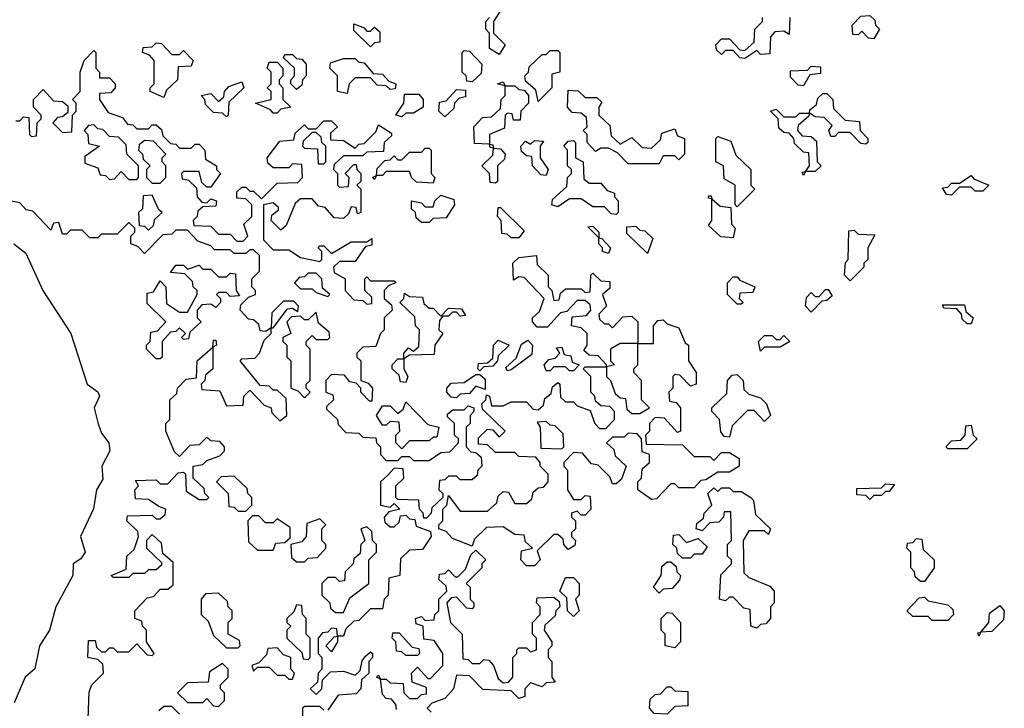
# Model space of a CAD drawing. Extents: x 2494118 to 2687960, y 757339 to 915227.
# Tile 168 of 256: x 2651455 to 2653980, y 788345 to 790109. Entities that reach past the tile are written whole.
import ezdxf

# ---------------------------------------------------------------- set-up
doc = ezdxf.new("R2010")
doc.units = 0

msp = doc.modelspace()

# ---------------------------------------------------------------- linework, layer by layer
at = {"layer": '0CON20XD'}
for points in [[(2652690, 790135), (2652670, 790105), (2652670, 790075), (2652700, 790045), (2652685, 790020)], [(2652355, 790040), (2652311.7, 790081.7), (2652311.7, 790098.3), (2652338.3, 790088.3), (2652345, 790080), (2652355, 790080), (2652365, 790090), (2652378.3, 790078.3), (2652378.3, 790051.7), (2652365, 790050), (2652355, 790040)], [(2652685, 790020), (2652660, 790035), (2652660, 790075), (2652650, 790085), (2652650, 790105), (2652660, 790115)], [(2653315, 790010), (2653301.7, 790011.7), (2653285, 790030), (2653265, 790030), (2653255, 790020), (2653241.7, 790031.7), (2653240, 790045), (2653255, 790060), (2653275, 790060), (2653301.7, 790031.7), (2653315, 790030), (2653338.3, 790051.7), (2653340, 790085), (2653360, 790105), (2653360, 790115)], [(2653430, 790115), (2653428.3, 790071.7), (2653415, 790080), (2653391.7, 790078.3), (2653380, 790065), (2653378.3, 790021.7), (2653355, 790020), (2653345, 790030), (2653315, 790010)], [(2653645, 790060), (2653631.7, 790061.7), (2653615, 790080), (2653605, 790070), (2653591.7, 790071.7), (2653590, 790095), (2653611.7, 790118.3), (2653635, 790120), (2653648.3, 790108.3), (2653650, 790095), (2653660, 790085), (2653645, 790060)], [(2651825, 789910), (2651790, 789925), (2651790, 789935), (2651800, 789945), (2651800, 790005), (2651788.3, 790018.3), (2651770, 790025), (2651771.7, 790038.3), (2651795, 790040), (2651805, 790050), (2651818.3, 790048.3), (2651845, 790020), (2651865, 790020), (2651875, 790030), (2651900, 790005), (2651895, 789990), (2651861.7, 789988.3), (2651860, 789955), (2651831.7, 789928.3), (2651825, 789910)], [(2651445, 789850), (2651455, 789850), (2651465, 789860), (2651478.3, 789858.3), (2651480, 789815), (2651485, 789810), (2651498.3, 789811.7), (2651500, 789845), (2651510, 789855), (2651510, 789865), (2651490, 789885), (2651490, 789905), (2651515, 789930), (2651541.7, 789901.7), (2651565, 789900), (2651578.3, 789888.3), (2651578.3, 789871.7), (2651565, 789860), (2651551.7, 789858.3), (2651540, 789845), (2651565, 789820), (2651588.3, 789821.7), (2651590, 789865), (2651600, 789875), (2651600, 789895), (2651590, 789905), (2651610, 789925), (2651610, 789975), (2651620, 790005), (2651645, 790030), (2651650, 790025), (2651650, 789985), (2651660, 789975), (2651660, 789960), (2651685, 789960), (2651700, 789945), (2651700, 789935), (2651688.3, 789921.7), (2651660, 789920), (2651660, 789905), (2651681.7, 789871.7), (2651718.3, 789858.3), (2651731.7, 789841.7), (2651745, 789840), (2651755, 789830), (2651785, 789830), (2651795, 789840), (2651805, 789840), (2651818.3, 789828.3), (2651821.7, 789811.7), (2651841.7, 789791.7), (2651855, 789790), (2651865, 789780), (2651895, 789780), (2651905, 789790), (2651915, 789790), (2651930, 789775), (2651931.7, 789751.7), (2651960, 789735), (2651960, 789725), (2651970, 789715), (2651945, 789680), (2651935, 789680), (2651921.7, 789691.7), (2651915, 789720), (2651875, 789720), (2651870, 789715), (2651871.7, 789701.7), (2651888.3, 789698.3), (2651908.3, 789678.3), (2651910, 789655), (2651921.7, 789641.7), (2651935, 789640), (2651945, 789650), (2651960, 789645), (2651958.3, 789631.7), (2651925, 789630), (2651911.7, 789618.3), (2651910, 789605), (2651900, 789595), (2651901.7, 789581.7), (2651945, 789580), (2651965, 789560), (2651995, 789560), (2652011.7, 789541.7), (2652028.3, 789541.7), (2652040, 789555), (2652030, 789585), (2652050, 789605), (2652050, 789635), (2652035, 789650), (2652011.7, 789651.7), (2652011.7, 789668.3), (2652025, 789680), (2652035, 789680), (2652045, 789670), (2652055, 789670), (2652075, 789650), (2652115, 789690), (2652168.3, 789691.7), (2652180, 789705), (2652178.3, 789738.3), (2652155, 789740), (2652145, 789730), (2652105, 789730), (2652091.7, 789741.7), (2652090, 789755), (2652121.7, 789798.3), (2652158.3, 789801.7), (2652161.7, 789818.3), (2652185, 789840), (2652195, 789830), (2652215, 789830), (2652235, 789850), (2652255, 789850), (2652270, 789835), (2652251.7, 789818.3), (2652251.7, 789801.7), (2652285, 789800), (2652315, 789780), (2652325, 789790), (2652338.3, 789791.7), (2652368.3, 789821.7), (2652375, 789840), (2652408.3, 789818.3), (2652408.3, 789811.7), (2652390, 789795), (2652388.3, 789771.7), (2652345, 789770), (2652335, 789760), (2652285, 789760), (2652261.7, 789738.3), (2652260, 789725), (2652270, 789715), (2652270, 789685), (2652275, 789680)], [(2652615, 789950), (2652601.7, 789951.7), (2652600, 789965), (2652590, 789975), (2652590, 790025), (2652595, 790030), (2652608.3, 790028.3), (2652640, 789995), (2652638.3, 789971.7), (2652615, 789950)], [(2652785, 789900), (2652778.3, 789928.3), (2652751.7, 789951.7), (2652750, 789965), (2652760, 789975), (2652761.7, 789988.3), (2652795, 790020), (2652805, 790020), (2652815, 790030), (2652835, 790030), (2652840, 790025), (2652840, 789975), (2652820, 789970), (2652820, 789935), (2652785, 789900)], [(2652115, 789870), (2652105, 789870), (2652098.3, 789878.3), (2652060, 789895), (2652100, 789905), (2652100, 789925), (2652090, 789935), (2652100, 789945), (2652100, 789975), (2652090, 789985), (2652095, 790000), (2652115, 790000), (2652130, 789985), (2652130, 789965), (2652120, 789955), (2652120, 789945), (2652130, 789935), (2652130, 789905), (2652150, 789885), (2652125, 789880), (2652115, 789870)], [(2652165, 789930), (2652150, 789945), (2652150, 789955), (2652160, 789965), (2652160, 789985), (2652131.7, 790011.7), (2652135, 790020), (2652155, 790020), (2652165, 790010), (2652178.3, 790008.3), (2652190, 789995), (2652190, 789965), (2652180, 789955), (2652178.3, 789941.7), (2652165, 789930)], [(2652295, 789920), (2652270, 789925), (2652270, 789965), (2652250, 789985), (2652251.7, 789998.3), (2652285, 790010), (2652315, 790010), (2652325, 790000), (2652338.3, 789998.3), (2652361.7, 789971.7), (2652385, 789970), (2652401.7, 789951.7), (2652420, 789945), (2652418.3, 789931.7), (2652405, 789930), (2652395, 789940), (2652371.7, 789941.7), (2652355, 789960), (2652315, 789960), (2652300, 789945), (2652295, 789920)], [(2653465, 789940), (2653451.7, 789941.7), (2653431.7, 789961.7), (2653431.7, 789978.3), (2653475, 789980), (2653485, 789990), (2653508.3, 789988.3), (2653508.3, 789971.7), (2653481.7, 789968.3), (2653465, 789940)], [(2651985, 789860), (2651975, 789870), (2651951.7, 789871.7), (2651931.7, 789891.7), (2651930, 789905), (2651920, 789915), (2651945, 789920), (2651965, 789900), (2651978.3, 789911.7), (2651980, 789925), (2651991.7, 789938.3), (2652025, 789950), (2652030, 789935), (2651991.7, 789898.3), (2651990, 789865), (2651985, 789860)], [(2652675, 789690), (2652661.7, 789691.7), (2652660, 789715), (2652640, 789735), (2652668.3, 789761.7), (2652670, 789780), (2652661.7, 789781.7), (2652660, 789790), (2652621.7, 789791.7), (2652620, 789835), (2652641.7, 789858.3), (2652665, 789860), (2652688.3, 789881.7), (2652690, 789905), (2652700, 789915), (2652700, 789940), (2652680, 789945), (2652695, 789950), (2652700, 789940), (2652725, 789940), (2652735, 789930), (2652748.3, 789928.3), (2652760, 789915), (2652760, 789895), (2652740, 789875), (2652738.3, 789851.7), (2652721.7, 789851.7), (2652718.3, 789868.3), (2652705, 789870), (2652700, 789865), (2652698.3, 789831.7), (2652660, 789815), (2652660, 789790), (2652668.3, 789788.3), (2652670, 789780), (2652688.3, 789778.3), (2652700, 789765), (2652698.3, 789751.7), (2652680, 789735), (2652680, 789695), (2652675, 789690)], [(2652545, 789860), (2652530, 789875), (2652531.7, 789898.3), (2652548.3, 789901.7), (2652575, 789930), (2652598.3, 789928.3), (2652598.3, 789911.7), (2652581.7, 789908.3), (2652570, 789895), (2652568.3, 789881.7), (2652545, 789860)], [(2653095, 789740), (2653015, 789740), (2652988.3, 789768.3), (2652965, 789780), (2652945, 789780), (2652931.7, 789771.7), (2652910, 789795), (2652910, 789815), (2652900, 789825), (2652910, 789835), (2652908.3, 789858.3), (2652895, 789870), (2652871.7, 789871.7), (2652860, 789885), (2652861.7, 789928.3), (2652887, 789927), (2652905, 789910), (2652935, 789910), (2652948.3, 789898.3), (2652940, 789885), (2652940, 789865), (2652968.3, 789838.3), (2652971.7, 789811.7), (2652995, 789790), (2653025, 789807.5), (2653051.7, 789781.7), (2653075, 789780), (2653098.3, 789801.7), (2653101.7, 789818.3), (2653135, 789830), (2653141.7, 789811.7), (2653160, 789805), (2653160, 789765), (2653145, 789750), (2653135, 789760), (2653105, 789760), (2653095, 789740)], [(2652435, 789860), (2652420, 789865), (2652440, 789895), (2652441.7, 789918.3), (2652478.3, 789918.3), (2652490, 789905), (2652490, 789885), (2652465, 789870), (2652445, 789870), (2652435, 789860)], [(2653465, 789710), (2653461.7, 789718.3), (2653470, 789720), (2653480, 789735), (2653478.3, 789768.3), (2653465, 789770), (2653441.7, 789791.7), (2653440, 789805), (2653428.3, 789818.3), (2653415, 789820), (2653401.7, 789831.7), (2653400, 789855), (2653380, 789875), (2653395, 789880), (2653415, 789860), (2653445, 789860), (2653455, 789870), (2653480, 789870), (2653481.7, 789878.3), (2653498.3, 789891.7), (2653501.7, 789908.3), (2653515, 789920), (2653525, 789920), (2653540, 789905), (2653541.7, 789881.7), (2653571.7, 789851.7), (2653608.3, 789848.3), (2653610, 789825), (2653630, 789805), (2653630, 789795), (2653625, 789790), (2653611.7, 789791.7), (2653585, 789820), (2653555, 789820), (2653545, 789810), (2653535, 789810), (2653530, 789825), (2653538.3, 789838.3), (2653518.3, 789858.3), (2653495, 789860), (2653480, 789870), (2653478.3, 789861.7), (2653451.7, 789838.3), (2653450, 789825), (2653461.7, 789811.7), (2653485, 789810), (2653498.3, 789798.3), (2653500, 789745), (2653510, 789735), (2653495, 789720), (2653470, 789720), (2653465, 789710)], [(2651755, 789700), (2651760, 789705), (2651760, 789735), (2651730, 789765), (2651728.3, 789788.3), (2651708.3, 789808.3), (2651685, 789810), (2651668.3, 789828.3), (2651655, 789830), (2651645, 789840), (2651631.7, 789838.3), (2651620, 789825), (2651630, 789815), (2651631.7, 789791.7), (2651660, 789785), (2651621.7, 789758.3), (2651621.7, 789741.7), (2651655, 789730), (2651661.7, 789711.7), (2651675, 789710), (2651685, 789700), (2651698.3, 789701.7), (2651715, 789720), (2651735, 789700), (2651755, 789700)], [(2652235, 789740), (2652240, 789745), (2652240, 789785), (2652230, 789795), (2652228.3, 789808.3), (2652215, 789820), (2652205, 789820), (2652181.7, 789798.3), (2652180, 789785), (2652185, 789780), (2652218.3, 789778.3), (2652220, 789740), (2652235, 789740)], [(2651815, 789690), (2651830, 789705), (2651830, 789735), (2651820, 789745), (2651820, 789755), (2651830, 789765), (2651798.3, 789798.3), (2651775, 789800), (2651761.7, 789788.3), (2651760, 789775), (2651770, 789765), (2651771.7, 789751.7), (2651790, 789735), (2651780, 789725), (2651780, 789705), (2651795, 789690), (2651815, 789690)], [(2652805, 789710), (2652791.7, 789711.7), (2652770, 789735), (2652768.3, 789758.3), (2652755, 789760), (2652741.7, 789771.7), (2652740, 789785), (2652751.7, 789798.3), (2652765, 789790), (2652775, 789800), (2652798.3, 789798.3), (2652790, 789785), (2652790, 789755), (2652810, 789725), (2652805, 789710)], [(2652985, 789610), (2652971.7, 789611.7), (2652955, 789630), (2652925, 789630), (2652895, 789650), (2652865, 789650), (2652835, 789630), (2652820, 789635), (2652821.7, 789648.3), (2652858.3, 789681.7), (2652860, 789705), (2652870, 789715), (2652870, 789725), (2652860, 789735), (2652860, 789775), (2652850, 789785), (2652861.7, 789798.3), (2652875, 789800), (2652880, 789795), (2652880, 789755), (2652900, 789745), (2652901.7, 789701.7), (2652915, 789690), (2652945, 789690), (2652961.7, 789671.7), (2652980, 789665), (2652980, 789655), (2652990, 789645), (2652990, 789615), (2652985, 789610)], [(2653295, 789630), (2653290, 789635), (2653290, 789685), (2653261.7, 789701.7), (2653260, 789735), (2653240, 789745), (2653240, 789805), (2653245, 789810), (2653278.3, 789798.3), (2653291.7, 789761.7), (2653330, 789725), (2653330, 789685), (2653340, 789675), (2653295, 789630)], [(2652515, 789690), (2652473, 789693), (2652460, 789705), (2652455, 789720), (2652395, 789720), (2652385, 789710), (2652370, 789710), (2652365, 789700), (2652360, 789705), (2652370, 789710), (2652371.7, 789728.3), (2652391.7, 789748.3), (2652405, 789750), (2652415, 789760), (2652425, 789750), (2652435, 789750), (2652455, 789770), (2652485, 789770), (2652495, 789780), (2652505, 789780), (2652510, 789775), (2652510, 789715), (2652520, 789705), (2652515, 789690)], [(2652275, 789680), (2652298.3, 789681.7), (2652300, 789705), (2652290, 789715), (2652311.7, 789738.3), (2652318.3, 789738.3), (2652320, 789725), (2652330, 789715), (2652330, 789695), (2652320, 789685), (2652330, 789675), (2652330, 789615), (2652321.7, 789611.7), (2652318.3, 789628.3), (2652305, 789630), (2652298.3, 789611.7), (2652285, 789600), (2652261.7, 789601.7), (2652238.3, 789628.3), (2652221.7, 789631.7), (2652205, 789650), (2652175, 789650), (2652161.7, 789638.3), (2652138.3, 789581.7), (2652125, 789570), (2652100, 789595), (2652101.7, 789608.3), (2652118.3, 789621.7), (2652118.3, 789628.3), (2652105, 789640), (2652080, 789635), (2652080, 789545), (2652105, 789520), (2652145, 789520), (2652175, 789500), (2652225, 789490), (2652230, 789495), (2652230, 789515), (2652220, 789525), (2652225, 789530), (2652235, 789530), (2652255, 789510), (2652305, 789540), (2652345, 789540), (2652358.3, 789548.3), (2652358.3, 789531.7), (2652341.7, 789528.3), (2652315, 789490), (2652275, 789490), (2652260, 789475), (2652261.7, 789461.7), (2652290, 789445), (2652290, 789415), (2652311.7, 789391.7), (2652335, 789390), (2652345, 789380), (2652358.3, 789381.7), (2652358.3, 789398.3), (2652340, 789415), (2652340, 789445), (2652345, 789450), (2652355, 789440), (2652415, 789440), (2652420, 789435), (2652401.7, 789428.3), (2652390, 789415), (2652390, 789395), (2652408.3, 789378.3), (2652410, 789365), (2652390, 789345), (2652390, 789315), (2652380, 789305), (2652368.3, 789271.7), (2652335, 789270), (2652320, 789255), (2652320, 789245), (2652330, 789235), (2652330, 789185), (2652348.3, 789178.3), (2652360, 789165), (2652358.3, 789131.7), (2652351.7, 789131.7), (2652330, 789155), (2652330, 789165), (2652318.3, 789178.3), (2652301.7, 789181.7), (2652288.3, 789198.3), (2652255, 789200), (2652240, 789185), (2652240, 789155), (2652258.3, 789148.3), (2652260, 789135), (2652241.7, 789118.3), (2652241.7, 789111.7), (2652270, 789085), (2652271.7, 789071.7), (2652291.7, 789051.7), (2652325, 789050), (2652335, 789040), (2652368.3, 789038.3), (2652370, 789025), (2652380, 789015), (2652380, 788995), (2652395, 788980), (2652425, 788980), (2652435, 788990), (2652455, 788990), (2652465, 788980), (2652505, 788980), (2652535, 789000), (2652558.3, 789001.7), (2652580, 789025), (2652580, 789035), (2652570, 789045), (2652570, 789075), (2652551.7, 789091.7), (2652551.7, 789098.3), (2652565, 789110), (2652595, 789110), (2652605, 789120), (2652620, 789115), (2652620, 789105), (2652610, 789095), (2652610, 789075), (2652600, 789065), (2652600, 789015), (2652611.7, 789001.7), (2652625, 789000), (2652638.3, 788988.3), (2652640, 788965), (2652630, 788955), (2652628.3, 788941.7), (2652615, 788930), (2652585, 788930), (2652575, 788940), (2652555, 788940), (2652545, 788930), (2652531.7, 788928.3), (2652530, 788905), (2652540, 788895), (2652540, 788885), (2652511.7, 788858.3), (2652510, 788845), (2652498.3, 788831.7), (2652491.7, 788831.7), (2652490, 788845), (2652480, 788855), (2652478.3, 788878.3), (2652425, 788880), (2652420, 788885), (2652420, 788915), (2652440, 788935), (2652438.3, 788958.3), (2652415, 788960), (2652398.3, 788941.7), (2652380, 788925), (2652380, 788865), (2652405, 788860), (2652415, 788870), (2652430, 788855), (2652401.7, 788848.3), (2652390, 788835), (2652391.7, 788821.7), (2652405, 788810), (2652415, 788810), (2652428.3, 788821.7), (2652431.7, 788838.3), (2652445, 788840), (2652455, 788830), (2652468.3, 788828.3), (2652471.7, 788811.7), (2652508.3, 788798.3), (2652510, 788785), (2652488.3, 788751.7), (2652455, 788750), (2652431.7, 788728.3), (2652430, 788685), (2652401.7, 788678.3), (2652400, 788635), (2652390, 788625), (2652385, 788600), (2652355, 788600), (2652325, 788570), (2652311.7, 788568.3), (2652291.7, 788548.3), (2652285, 788530), (2652270, 788530), (2652270, 788515), (2652255, 788490), (2652240, 788505), (2652261.7, 788528.3), (2652270, 788530), (2652268.3, 788548.3), (2652255, 788550), (2652245, 788540), (2652231.7, 788538.3), (2652220, 788525), (2652220, 788485), (2652230, 788475), (2652230, 788445), (2652220, 788435), (2652218.3, 788411.7), (2652200, 788395), (2652215, 788380), (2652230, 788395), (2652231.7, 788418.3), (2652251.7, 788438.3), (2652285, 788440), (2652315, 788430), (2652328.3, 788441.7), (2652333, 788467), (2652341.7, 788478.3), (2652355, 788490), (2652360, 788485), (2652360, 788475), (2652350, 788465), (2652350, 788435), (2652331.7, 788418.3), (2652330, 788395), (2652318.3, 788381.7), (2652271.7, 788378.3), (2652245, 788340)], [(2653845, 789660), (2653831.7, 789661.7), (2653821.7, 789678.3), (2653835, 789680), (2653845, 789690), (2653865, 789690), (2653895, 789710), (2653901.7, 789701.7), (2653940, 789685), (2653925, 789670), (2653905, 789670), (2653895, 789680), (2653865, 789680), (2653845, 789660)], [(2651630, 788295), (2651633, 788387), (2651640, 788405), (2651670, 788435), (2651668.3, 788458.3), (2651655, 788470), (2651630, 788475), (2651631.7, 788518.3), (2651648.3, 788518.3), (2651651.7, 788501.7), (2651665, 788490), (2651675, 788490), (2651685, 788500), (2651695, 788500), (2651705, 788490), (2651735, 788490), (2651755, 788510), (2651781.7, 788481.7), (2651795, 788480), (2651800, 788485), (2651780, 788515), (2651780, 788545), (2651770, 788555), (2651768.3, 788568.3), (2651750, 788575), (2651750, 788595), (2651781.7, 788628.3), (2651798.3, 788631.7), (2651815, 788650), (2651835, 788650), (2651848.3, 788661.7), (2651848.3, 788718.3), (2651821.7, 788741.7), (2651818.3, 788768.3), (2651795, 788790), (2651780, 788775), (2651780, 788755), (2651818.3, 788718.3), (2651818.3, 788711.7), (2651805, 788700), (2651785, 788700), (2651775, 788690), (2651745, 788690), (2651735, 788680), (2651695, 788680), (2651690, 788685), (2651728.3, 788701.7), (2651730, 788735), (2651748.3, 788751.7), (2651760, 788785), (2651758.3, 788798.3), (2651730, 788825), (2651731.7, 788838.3), (2651795, 788840), (2651805, 788830), (2651815, 788830), (2651828.3, 788841.7), (2651830, 788855), (2651811.7, 788861.7), (2651785, 788880), (2651751.7, 788881.7), (2651750, 788905), (2651760, 788915), (2651751.7, 788928.3), (2651805, 788930), (2651815, 788920), (2651835, 788920), (2651861.7, 788948.3), (2651875, 788950), (2651880, 788945), (2651881.7, 788901.7), (2651915, 788880), (2651935, 788880), (2651940, 788885), (2651930, 788895), (2651928.3, 788908.3), (2651900, 788935), (2651900, 788965), (2651925, 788970), (2651935, 788980), (2651968.3, 788991.7), (2651980, 789005), (2651980, 789015), (2651968.3, 789028.3), (2651945, 789030), (2651935, 789040), (2651915, 789020), (2651891.7, 789018.3), (2651865, 788990), (2651851.7, 789001.7), (2651830, 789055), (2651830, 789075), (2651840, 789085), (2651840, 789135), (2651858.3, 789151.7), (2651860, 789165), (2651881.7, 789188.3), (2651908.3, 789191.7), (2651910, 789235), (2651950, 789270), (2651951.7, 789288.3), (2651958.3, 789288.3), (2651960, 789275), (2651950, 789270), (2651950, 789215), (2651931.7, 789198.3), (2651930, 789185), (2651920, 789175), (2651921.7, 789161.7), (2651968.3, 789158.3), (2651985, 789120), (2652028.3, 789121.7), (2652030, 789145), (2652045, 789160), (2652081.7, 789121.7), (2652100, 789115), (2652101.7, 789101.7), (2652121.7, 789081.7), (2652140, 789095), (2652138.3, 789138.3), (2652115, 789160), (2652105, 789160), (2652095, 789170), (2652071.7, 789171.7), (2652020, 789235), (2652025, 789240), (2652058.3, 789241.7), (2652070, 789255), (2652081.7, 789288.3), (2652100, 789305), (2652100, 789320), (2652085, 789310), (2652071.7, 789311.7), (2652068.3, 789328.3), (2652055, 789340), (2652041.7, 789341.7), (2652020, 789365), (2652021.7, 789378.3), (2652041.7, 789398.3), (2652060, 789405), (2652060, 789415), (2652050, 789425), (2652050, 789445), (2652070, 789465), (2652070, 789505), (2652055, 789520), (2652045, 789520), (2652035, 789510), (2652005, 789510), (2651995, 789520), (2651955, 789520), (2651945, 789530), (2651911.7, 789541.7), (2651885, 789570), (2651855, 789570), (2651845, 789560), (2651821.7, 789558.3), (2651775, 789510), (2651758.3, 789528.3), (2651740, 789535), (2651740, 789555), (2651750, 789565), (2651750, 789575), (2651735, 789590), (2651705, 789560), (2651665, 789560), (2651655, 789550), (2651635, 789550), (2651615, 789570), (2651585, 789570), (2651575, 789560), (2651565, 789560), (2651555, 789590), (2651541.7, 789588.3), (2651535, 789570), (2651488.3, 789618.3), (2651471.7, 789621.7), (2651455, 789640), (2651430, 789645)], [(2651785, 789570), (2651798.3, 789581.7), (2651801.7, 789598.3), (2651820, 789615), (2651811.7, 789621.7), (2651795, 789660), (2651771.7, 789658.3), (2651770, 789625), (2651760, 789615), (2651761.7, 789581.7), (2651775, 789580), (2651785, 789570)], [(2652505, 789590), (2652485, 789590), (2652471.7, 789601.7), (2652470, 789615), (2652460, 789625), (2652460, 789645), (2652485, 789640), (2652495, 789630), (2652515, 789630), (2652520, 789645), (2652535, 789660), (2652568.3, 789648.3), (2652570, 789635), (2652548.3, 789601.7), (2652515, 789600), (2652505, 789590)], [(2653285, 789550), (2653253, 789553), (2653221.7, 789581.7), (2653230, 789595), (2653230, 789650), (2653221.7, 789651.7), (2653221.7, 789658.3), (2653228.3, 789658.3), (2653230, 789650), (2653251.7, 789631.7), (2653278.3, 789628.3), (2653280, 789585), (2653290, 789575), (2653285, 789550)], [(2652735, 789550), (2652715, 789550), (2652705, 789560), (2652691.7, 789561.7), (2652690, 789595), (2652680, 789605), (2652681.7, 789628.3), (2652688.3, 789628.3), (2652748.3, 789568.3), (2652735, 789550)], [(2652965, 789510), (2652950, 789515), (2652950, 789525), (2652940, 789535), (2652940, 789550), (2652911.7, 789578.3), (2652925, 789580), (2652940, 789565), (2652940, 789550), (2652948.3, 789548.3), (2652970, 789525), (2652965, 789510)], [(2653065, 789510), (2653011.7, 789561.7), (2653011.7, 789578.3), (2653035, 789580), (2653045, 789570), (2653058.3, 789568.3), (2653078.3, 789548.3), (2653065, 789510)], [(2653585, 789440), (2653570, 789455), (2653573, 789487), (2653580, 789495), (2653581.7, 789568.3), (2653595, 789570), (2653605, 789560), (2653648.3, 789558.3), (2653630, 789525), (2653630, 789495), (2653620, 789485), (2653620, 789475), (2653585, 789440)], [(2651440, 789535), (2651470.7, 789510.7), (2651514.2, 789415), (2651586, 789305), (2651628, 789175), (2651655.8, 789155.8), (2651660, 789145), (2651645.7, 789115), (2651656.4, 789073.6), (2651665, 789050), (2651683.8, 789025), (2651686.2, 789005), (2651665.8, 788965), (2651668.3, 788931.7), (2651652, 788905), (2651644.1, 788855.9), (2651610.8, 788785), (2651623.3, 788745), (2651612, 788728), (2651592, 788715), (2651591.2, 788685), (2651548, 788605), (2651531.4, 788545), (2651505.7, 788505), (2651493.6, 788446.4), (2651468.8, 788425), (2651440.8, 788359.2)], [(2652775, 788710), (2652755, 788710), (2652740, 788725), (2652741.7, 788748.3), (2652770, 788755), (2652751.7, 788771.7), (2652748.3, 788788.3), (2652725, 788790), (2652695, 788810), (2652651.7, 788808.3), (2652621.7, 788778.3), (2652615, 788760), (2652565, 788780), (2652548.3, 788798.3), (2652530, 788805), (2652530, 788815), (2652540, 788825), (2652540, 788855), (2652550, 788865), (2652555, 788890), (2652585, 788850), (2652655, 788850), (2652678.3, 788871.7), (2652681.7, 788888.3), (2652695, 788900), (2652708.3, 788898.3), (2652725, 788870), (2652755, 788870), (2652768.3, 788881.7), (2652771.7, 788898.3), (2652785, 788910), (2652798.3, 788911.7), (2652810, 788925), (2652810, 788945), (2652790, 788965), (2652790, 788975), (2652778.3, 788988.3), (2652735, 788990), (2652725, 789000), (2652675, 789000), (2652655, 789020), (2652631.7, 789021.7), (2652631.7, 789038.3), (2652655, 789060), (2652668.3, 789058.3), (2652685, 789040), (2652700, 789055), (2652641.7, 789111.7), (2652640, 789125), (2652650, 789135), (2652651.7, 789148.3), (2652660, 789145), (2652665, 789120), (2652695, 789120), (2652715, 789130), (2652755, 789130), (2652771.7, 789111.7), (2652785, 789110), (2652798.3, 789121.7), (2652801.7, 789138.3), (2652818.3, 789151.7), (2652821.7, 789168.3), (2652835, 789180), (2652840, 789175), (2652841.7, 789141.7), (2652855, 789130), (2652875, 789130), (2652885, 789120), (2652918.3, 789108.3), (2652930, 789075), (2652941.7, 789061.7), (2652958.3, 789061.7), (2652980, 789085), (2652980, 789105), (2652968.3, 789118.3), (2652945, 789120), (2652931.7, 789131.7), (2652930, 789145), (2652920, 789155), (2652920, 789195), (2652900, 789215), (2652905, 789220), (2652960, 789220), (2652960, 789225), (2652938.3, 789248.3), (2652915, 789250), (2652901.7, 789261.7), (2652910, 789275), (2652910, 789305), (2652895, 789320), (2652870, 789325), (2652871.7, 789348.3), (2652908.3, 789351.7), (2652920, 789365), (2652918.3, 789378.3), (2652905, 789390), (2652885, 789390), (2652858.3, 789361.7), (2652841.7, 789358.3), (2652808.3, 789321.7), (2652781.7, 789321.7), (2652770, 789335), (2652770, 789345), (2652788.3, 789361.7), (2652800, 789395), (2652748.3, 789448.3), (2652735, 789450), (2652721.7, 789441.7), (2652720, 789485), (2652735, 789500), (2652780, 789505), (2652781.7, 789481.7), (2652810, 789455), (2652810, 789425), (2652820, 789415), (2652825, 789390), (2652838.3, 789391.7), (2652841.7, 789408.3), (2652855, 789420), (2652895, 789420), (2652905, 789410), (2652918.3, 789411.7), (2652920, 789455), (2652925, 789460), (2652945, 789440), (2652968.3, 789438.3), (2652968.3, 789421.7), (2652950, 789405), (2652960, 789375), (2652940, 789355), (2652941.7, 789341.7), (2652955, 789330), (2652965, 789330), (2652975, 789320), (2653001.7, 789348.3), (2653025, 789350), (2653040, 789335), (2653040, 789280), (2653080, 789280), (2653080, 789325), (2653091.7, 789338.3), (2653105, 789340), (2653115, 789330), (2653145, 789320), (2653161.7, 789281.7), (2653170, 789275), (2653170, 789235), (2653190, 789205), (2653190, 789175), (2653175, 789170), (2653148.3, 789198.3), (2653135, 789200), (2653130, 789195), (2653130, 789165), (2653120, 789155), (2653121.7, 789131.7), (2653138.3, 789128.3), (2653150, 789115), (2653150, 789055), (2653141.7, 789051.7), (2653108.3, 789088.3), (2653085, 789090), (2653070, 789075), (2653070, 789055), (2653060, 789045), (2653061.7, 789021.7), (2653155, 789020), (2653185, 788990), (2653225, 788990), (2653235, 788980), (2653255, 789000), (2653275, 789000), (2653300, 788985), (2653300, 788965), (2653275, 788950), (2653245, 788950), (2653215, 788930), (2653201.7, 788928.3), (2653185, 788910), (2653145, 788910), (2653135, 788920), (2653125, 788920), (2653088.3, 788881.7), (2653075, 788880), (2653040, 788905), (2653040, 788925), (2653050, 788935), (2653051.7, 788958.3), (2653070, 788975), (2653070, 788995), (2653051.7, 789001.7), (2653050, 789035), (2653038.3, 789048.3), (2653015, 789050), (2653005, 789040), (2652975, 789040), (2652960, 789025), (2652978.3, 789008.3), (2652981.7, 788991.7), (2653010, 788965), (2652998.3, 788931.7), (2652985, 788920), (2652975, 788920), (2652968.3, 788938.3), (2652938.3, 788968.3), (2652921.7, 788971.7), (2652898.3, 788998.3), (2652875, 789000), (2652850, 788975), (2652850, 788965), (2652860, 788955), (2652860, 788905), (2652875, 788880), (2652895, 788880), (2652905, 788890), (2652918.3, 788888.3), (2652920, 788855), (2652905, 788840), (2652895, 788840), (2652885, 788850), (2652870, 788845), (2652870, 788835), (2652880, 788825), (2652880, 788805), (2652870, 788795), (2652870, 788785), (2652880, 788775), (2652878.3, 788761.7), (2652861.7, 788751.7), (2652850, 788765), (2652848.3, 788778.3), (2652835, 788790), (2652825, 788790), (2652781.7, 788748.3), (2652790, 788725), (2652775, 788710)], [(2651815, 789240), (2651805, 789240), (2651780, 789265), (2651780, 789275), (2651790, 789285), (2651791.7, 789308.3), (2651808.3, 789311.7), (2651830, 789335), (2651781.7, 789381.7), (2651781.7, 789408.3), (2651798.3, 789411.7), (2651815, 789440), (2651830, 789425), (2651831.7, 789381.7), (2651865, 789360), (2651885, 789360), (2651910, 789405), (2651910, 789415), (2651900, 789425), (2651898.3, 789438.3), (2651878.3, 789458.3), (2651841.7, 789461.7), (2651855, 789480), (2651875, 789480), (2651885, 789470), (2651915, 789480), (2651925, 789470), (2651945, 789470), (2651965, 789450), (2651985, 789450), (2651995, 789460), (2652008.3, 789458.3), (2652010, 789415), (2652018.3, 789401.7), (2651995, 789400), (2651985, 789410), (2651965, 789410), (2651960, 789405), (2651970, 789395), (2651970, 789385), (2651958.3, 789371.7), (2651945, 789380), (2651921.7, 789378.3), (2651910, 789365), (2651910, 789345), (2651920, 789335), (2651891.7, 789308.3), (2651888.3, 789291.7), (2651875, 789290), (2651870, 789295), (2651880, 789305), (2651865, 789320), (2651855, 789310), (2651841.7, 789308.3), (2651820, 789285), (2651820, 789245), (2651815, 789240)], [(2652245, 789400), (2652250, 789405), (2652231.7, 789421.7), (2652230, 789445), (2652215, 789460), (2652195, 789460), (2652185, 789450), (2652171.7, 789448.3), (2652160, 789435), (2652175, 789420), (2652205, 789420), (2652215, 789410), (2652245, 789400)], [(2653305, 789380), (2653295, 789380), (2653270, 789405), (2653270, 789435), (2653285, 789450), (2653295, 789450), (2653301.7, 789441.7), (2653340, 789425), (2653335, 789410), (2653301.7, 789408.3), (2653300, 789395), (2653310, 789385), (2653305, 789380)], [(2653485, 789360), (2653470, 789375), (2653472.5, 789397.5), (2653485, 789410), (2653495, 789400), (2653505, 789400), (2653521.7, 789418.3), (2653528.3, 789418.3), (2653538.3, 789401.7), (2653525, 789390), (2653511.7, 789388.3), (2653485, 789360)], [(2652445, 789180), (2652431.7, 789181.7), (2652428.3, 789198.3), (2652410, 789215), (2652410, 789225), (2652425, 789240), (2652440, 789240), (2652440, 789255), (2652451.7, 789268.3), (2652465, 789260), (2652478.3, 789271.7), (2652480, 789315), (2652470, 789325), (2652468.3, 789348.3), (2652430, 789385), (2652440, 789395), (2652441.7, 789408.3), (2652455, 789400), (2652488.3, 789398.3), (2652491.7, 789381.7), (2652505, 789370), (2652515, 789370), (2652535, 789350), (2652555, 789370), (2652588.3, 789368.3), (2652598.3, 789351.7), (2652585, 789350), (2652575, 789360), (2652565, 789360), (2652555, 789350), (2652540, 789350), (2652531.7, 789338.3), (2652530, 789315), (2652540, 789305), (2652520, 789275), (2652518.3, 789251.7), (2652455, 789250), (2652440, 789240), (2652440, 789215), (2652450, 789195), (2652445, 789180)], [(2652105, 789320), (2652141.7, 789368.3), (2652155, 789370), (2652168.3, 789361.7), (2652170, 789375), (2652158.3, 789388.3), (2652131.7, 789388.3), (2652101.7, 789358.3), (2652100, 789320), (2652105, 789320)], [(2653895, 789330), (2653885, 789330), (2653871.7, 789341.7), (2653870, 789355), (2653858.3, 789368.3), (2653825, 789370), (2653821.7, 789378.3), (2653878.3, 789378.3), (2653881.7, 789361.7), (2653900, 789345), (2653895, 789330)], [(2652185, 789140), (2652200, 789155), (2652190, 789165), (2652190, 789175), (2652200, 789185), (2652200, 789265), (2652190, 789275), (2652190, 789285), (2652205, 789300), (2652215, 789290), (2652245, 789290), (2652250, 789295), (2652248.3, 789308.3), (2652221.7, 789331.7), (2652215, 789360), (2652195, 789340), (2652185, 789340), (2652175, 789350), (2652151.7, 789348.3), (2652140, 789335), (2652150, 789305), (2652130, 789295), (2652130, 789285), (2652140, 789275), (2652140, 789245), (2652150, 789235), (2652150, 789165), (2652168.3, 789158.3), (2652185, 789140)], [(2653355, 789260), (2653350, 789285), (2653365, 789300), (2653385, 789300), (2653395, 789290), (2653405, 789290), (2653415, 789300), (2653430, 789285), (2653405, 789270), (2653365, 789270), (2653355, 789260)], [(2652635, 789210), (2652630, 789215), (2652631.7, 789228.3), (2652655, 789230), (2652668.3, 789241.7), (2652670, 789275), (2652681.7, 789288.3), (2652710, 789275), (2652681.7, 789248.3), (2652680, 789235), (2652668.3, 789221.7), (2652645, 789220), (2652635, 789210)], [(2652705, 789210), (2652701.7, 789218.3), (2652728.3, 789241.7), (2652741.7, 789278.3), (2652758.3, 789288.3), (2652770, 789275), (2652768.3, 789251.7), (2652715, 789212.5), (2652705, 789210)], [(2652875, 789210), (2652865, 789210), (2652855, 789220), (2652825, 789220), (2652815, 789210), (2652805, 789210), (2652800, 789225), (2652811.7, 789238.3), (2652828.3, 789241.7), (2652840, 789255), (2652831.7, 789268.3), (2652845, 789270), (2652851.7, 789251.7), (2652868.3, 789248.3), (2652871.7, 789231.7), (2652890, 789225), (2652875, 789210)], [(2653045, 789100), (2653070, 789115), (2653050, 789135), (2653050, 789185), (2653030, 789205), (2653030, 789215), (2653040, 789225), (2653040, 789280), (2652995, 789280), (2652970, 789265), (2652970, 789235), (2652980, 789225), (2652960, 789220), (2652960, 789195), (2652970, 789185), (2652981.7, 789151.7), (2652995, 789140), (2653008.3, 789138.3), (2653011.7, 789111.7), (2653025, 789100), (2653045, 789100)], [(2652575, 789140), (2652561.7, 789141.7), (2652550, 789155), (2652550, 789165), (2652561.7, 789178.3), (2652595, 789180), (2652625, 789200), (2652635, 789200), (2652648.3, 789188.3), (2652648.3, 789161.7), (2652625, 789170), (2652608.3, 789151.7), (2652585, 789150), (2652575, 789140)], [(2653275, 789040), (2653261.7, 789041.7), (2653253, 789053), (2653250, 789085), (2653230, 789105), (2653230, 789115), (2653268.3, 789151.7), (2653270, 789185), (2653281.7, 789198.3), (2653295, 789200), (2653310, 789185), (2653311.7, 789161.7), (2653325, 789150), (2653355, 789140), (2653370, 789125), (2653380, 789095), (2653365, 789080), (2653338.3, 789108.3), (2653321.7, 789108.3), (2653281.7, 789068.3), (2653275, 789040)], [(2652435, 789010), (2652420, 789025), (2652420, 789045), (2652430, 789055), (2652428.3, 789078.3), (2652405, 789080), (2652395, 789070), (2652385, 789070), (2652370, 789095), (2652385, 789120), (2652405, 789120), (2652425, 789100), (2652438.3, 789111.7), (2652445, 789130), (2652501.7, 789071.7), (2652530, 789065), (2652525, 789040), (2652515, 789040), (2652505, 789030), (2652455, 789030), (2652435, 789010)], [(2652845, 789010), (2652850, 789015), (2652848.3, 789048.3), (2652828.3, 789068.3), (2652815, 789070), (2652805, 789080), (2652781.7, 789078.3), (2652790, 789065), (2652791.7, 789011.7), (2652845, 789010)], [(2653885, 789010), (2653835, 789010), (2653830, 789015), (2653845, 789030), (2653868.3, 789031.7), (2653880, 789045), (2653881.7, 789068.3), (2653895, 789070), (2653900, 789045), (2653910, 789035), (2653885, 789010)], [(2652035, 788850), (2652050, 788865), (2652050, 788885), (2652040, 788895), (2652038.3, 788908.3), (2652005, 788940), (2651971.7, 788938.3), (2651960, 788925), (2651990, 788895), (2651991.7, 788861.7), (2652005, 788860), (2652015, 788850), (2652035, 788850)], [(2653635, 788880), (2653625, 788890), (2653601.7, 788891.7), (2653601.7, 788908.3), (2653665, 788910), (2653675, 788920), (2653698.3, 788918.3), (2653685, 788900), (2653675, 788900), (2653665, 788890), (2653645, 788890), (2653635, 788880)], [(2653345, 788550), (2653330, 788555), (2653328.3, 788598.3), (2653311.7, 788601.7), (2653285, 788630), (2653275, 788630), (2653265, 788620), (2653250, 788625), (2653253, 788687), (2653280, 788715), (2653280, 788725), (2653270, 788735), (2653270, 788765), (2653280, 788775), (2653278.3, 788848.3), (2653261.7, 788848.3), (2653260, 788835), (2653248.3, 788821.7), (2653225, 788820), (2653205, 788800), (2653190, 788805), (2653191.7, 788818.3), (2653208.3, 788831.7), (2653210, 788845), (2653230, 788865), (2653220, 788895), (2653235, 788910), (2653245, 788900), (2653255, 788910), (2653275, 788910), (2653285, 788900), (2653305, 788900), (2653330, 788885), (2653337, 788877), (2653341.7, 788841.7), (2653380, 788805), (2653375, 788790), (2653365, 788800), (2653325, 788800), (2653310, 788775), (2653311.7, 788691.7), (2653325, 788680), (2653378.3, 788658.3), (2653390, 788645), (2653390, 788615), (2653380, 788605), (2653380, 788575), (2653368.3, 788561.7), (2653355, 788560), (2653345, 788550)], [(2652105, 788750), (2652111.7, 788768.3), (2652135, 788770), (2652148.3, 788781.7), (2652148.3, 788808.3), (2652115, 788830), (2652105, 788820), (2652085, 788820), (2652068.3, 788838.3), (2652051.7, 788838.3), (2652040, 788825), (2652041.7, 788771.7), (2652065, 788750), (2652105, 788750)], [(2652185, 788720), (2652195, 788730), (2652218.3, 788731.7), (2652240, 788755), (2652240, 788765), (2652230, 788775), (2652230, 788805), (2652240, 788815), (2652225, 788830), (2652191.7, 788818.3), (2652190, 788785), (2652178.3, 788771.7), (2652150, 788765), (2652151.7, 788731.7), (2652165, 788720), (2652185, 788720)], [(2652285, 788590), (2652301.7, 788628.3), (2652350, 788665), (2652350, 788725), (2652370, 788745), (2652370, 788765), (2652360, 788775), (2652358.3, 788798.3), (2652345, 788810), (2652330, 788805), (2652340, 788775), (2652330, 788765), (2652328.3, 788741.7), (2652311.7, 788728.3), (2652310, 788715), (2652290, 788695), (2652288.3, 788671.7), (2652275, 788670), (2652265, 788680), (2652245, 788680), (2652230, 788665), (2652230, 788635), (2652250, 788615), (2652251.7, 788601.7), (2652265, 788590), (2652285, 788590)], [(2653175, 788730), (2653155, 788730), (2653141.7, 788741.7), (2653140, 788755), (2653130, 788765), (2653131.7, 788788.3), (2653145, 788790), (2653165, 788770), (2653195, 788780), (2653218.3, 788758.3), (2653205, 788740), (2653185, 788740), (2653175, 788730)], [(2653775, 788670), (2653765, 788670), (2653751.7, 788681.7), (2653750, 788695), (2653740, 788705), (2653740, 788745), (2653730, 788755), (2653731.7, 788768.3), (2653745, 788770), (2653755, 788780), (2653768.3, 788778.3), (2653771.7, 788751.7), (2653800, 788725), (2653800, 788705), (2653775, 788670)], [(2652421.7, 788341.7), (2652420, 788355), (2652408.3, 788368.3), (2652395, 788370), (2652385, 788380), (2652380, 788420), (2652370, 788425), (2652375, 788430), (2652380, 788420), (2652395, 788420), (2652405, 788410), (2652438.3, 788408.3), (2652440, 788385), (2652455, 788370), (2652475, 788370), (2652485, 788380), (2652498.3, 788381.7), (2652498.3, 788398.3), (2652461.7, 788411.7), (2652460, 788435), (2652475, 788450), (2652501.7, 788421.7), (2652508.3, 788421.7), (2652540, 788455), (2652540, 788485), (2652518.3, 788518.3), (2652491.7, 788521.7), (2652490, 788555), (2652471.7, 788561.7), (2652470, 788575), (2652485, 788580), (2652495, 788570), (2652518.3, 788571.7), (2652520, 788585), (2652530, 788595), (2652530, 788625), (2652550, 788645), (2652548.3, 788658.3), (2652530, 788675), (2652531.7, 788688.3), (2652545, 788690), (2652555, 788700), (2652571.7, 788681.7), (2652578.3, 788681.7), (2652598.3, 788701.7), (2652611.7, 788738.3), (2652625, 788750), (2652650, 788725), (2652640, 788715), (2652640, 788705), (2652600, 788665), (2652610, 788655), (2652610, 788625), (2652620, 788615), (2652620, 788605), (2652615, 788600), (2652601.7, 788601.7), (2652575, 788630), (2652561.7, 788628.3), (2652550, 788615), (2652560, 788565), (2652590, 788535), (2652591.7, 788471.7), (2652605, 788470), (2652615, 788460), (2652635, 788460), (2652645, 788470), (2652658.3, 788468.3), (2652670, 788455), (2652681.7, 788421.7), (2652695, 788410), (2652708.3, 788411.7), (2652720, 788425), (2652720, 788475), (2652730, 788485), (2652730, 788495), (2652735, 788500), (2652755, 788500), (2652765, 788490), (2652780, 788495), (2652780, 788525), (2652770, 788535), (2652770, 788565), (2652790, 788585), (2652790, 788605), (2652780, 788615), (2652781.7, 788628.3), (2652825, 788630), (2652838.3, 788618.3), (2652840, 788605), (2652830, 788595), (2652828.3, 788581.7), (2652801.7, 788558.3), (2652800, 788545), (2652820, 788515), (2652820, 788505), (2652810, 788495), (2652810, 788475), (2652820, 788465), (2652820, 788425), (2652828.3, 788411.7), (2652805, 788410), (2652795, 788400), (2652765, 788410), (2652750, 788395), (2652750, 788375), (2652735, 788370), (2652715, 788390), (2652643, 788393), (2652608.3, 788428.3), (2652575, 788430), (2652567.5, 788395), (2652555, 788380), (2652545, 788370), (2652511.7, 788358.3), (2652500, 788345), (2652510, 788335)], [(2653095, 788640), (2653080, 788655), (2653100, 788685), (2653101.7, 788708.3), (2653115, 788720), (2653125, 788720), (2653138.3, 788708.3), (2653140, 788695), (2653150, 788685), (2653147, 788673), (2653128.3, 788651.7), (2653105, 788650), (2653095, 788640)], [(2652875, 788580), (2652860, 788595), (2652858.3, 788628.3), (2652840, 788645), (2652855, 788680), (2652875, 788680), (2652890, 788665), (2652890, 788635), (2652880, 788625), (2652890, 788595), (2652875, 788580)], [(2652015, 788500), (2652020, 788505), (2652018.3, 788518.3), (2651990, 788535), (2651990, 788565), (2652000, 788575), (2652000, 788595), (2651990, 788605), (2651988.3, 788618.3), (2651965, 788640), (2651931.7, 788638.3), (2651920, 788625), (2651920, 788585), (2651938.3, 788568.3), (2651951.7, 788531.7), (2651985, 788500), (2652015, 788500)], [(2652195, 788470), (2652200, 788475), (2652200, 788525), (2652190, 788535), (2652190, 788575), (2652180, 788585), (2652178.3, 788608.3), (2652165, 788610), (2652158.3, 788591.7), (2652140, 788575), (2652140, 788565), (2652150, 788555), (2652140, 788545), (2652140, 788525), (2652178.3, 788488.3), (2652181.7, 788471.7), (2652195, 788470)], [(2653835, 788570), (2653795, 788570), (2653785, 788580), (2653745, 788580), (2653730, 788595), (2653761.7, 788628.3), (2653775, 788630), (2653785, 788620), (2653835, 788610), (2653848.3, 788598.3), (2653850, 788585), (2653835, 788570)], [(2653915, 788530), (2653911.7, 788538.3), (2653920, 788540), (2653940, 788565), (2653941.7, 788588.3), (2653968.3, 788608.3), (2653980, 788595), (2653978.3, 788571.7), (2653948.3, 788541.7), (2653920, 788540), (2653915, 788530)], [(2653135, 788500), (2653110, 788505), (2653110, 788535), (2653100, 788545), (2653100, 788575), (2653115, 788590), (2653128.3, 788588.3), (2653150, 788565), (2653150, 788515), (2653135, 788500)], [(2652475, 788480), (2652445, 788480), (2652435, 788490), (2652421.7, 788491.7), (2652420, 788515), (2652410, 788525), (2652411.7, 788538.3), (2652428.3, 788538.3), (2652461.7, 788501.7), (2652478.3, 788498.3), (2652480, 788485), (2652475, 788480)], [(2652155, 788420), (2652160, 788435), (2652150, 788445), (2652150, 788475), (2652131.7, 788481.7), (2652115, 788500), (2652091.7, 788498.3), (2652088.3, 788481.7), (2652068.3, 788461.7), (2652050, 788455), (2652055, 788440), (2652065, 788450), (2652095, 788450), (2652115, 788430), (2652135, 788430), (2652145, 788420), (2652155, 788420)], [(2651965, 788350), (2651980, 788365), (2651980, 788385), (2651970, 788395), (2651970, 788405), (2651990, 788425), (2651990, 788445), (2651975, 788460), (2651941.7, 788438.3), (2651938.3, 788411.7), (2651885, 788410), (2651860, 788385), (2651885, 788360), (2651925, 788360), (2651935, 788370), (2651951.7, 788351.7), (2651965, 788350)], [(2653115, 788330), (2653081.7, 788331.7), (2653070, 788345), (2653071.7, 788368.3), (2653085, 788380), (2653098.3, 788381.7), (2653115, 788400), (2653125, 788400), (2653135, 788390), (2653168.3, 788388.3), (2653168.3, 788351.7), (2653135, 788350), (2653115, 788330)], [(2651865, 788330), (2651845, 788350), (2651825, 788350), (2651811.7, 788338.3)], [(2652235, 788340), (2652225, 788350), (2652185, 788350), (2652180, 788345), (2652180, 788325)]]:
    msp.add_lwpolyline(points, dxfattribs=at)

doc.saveas('drawing.dxf')
